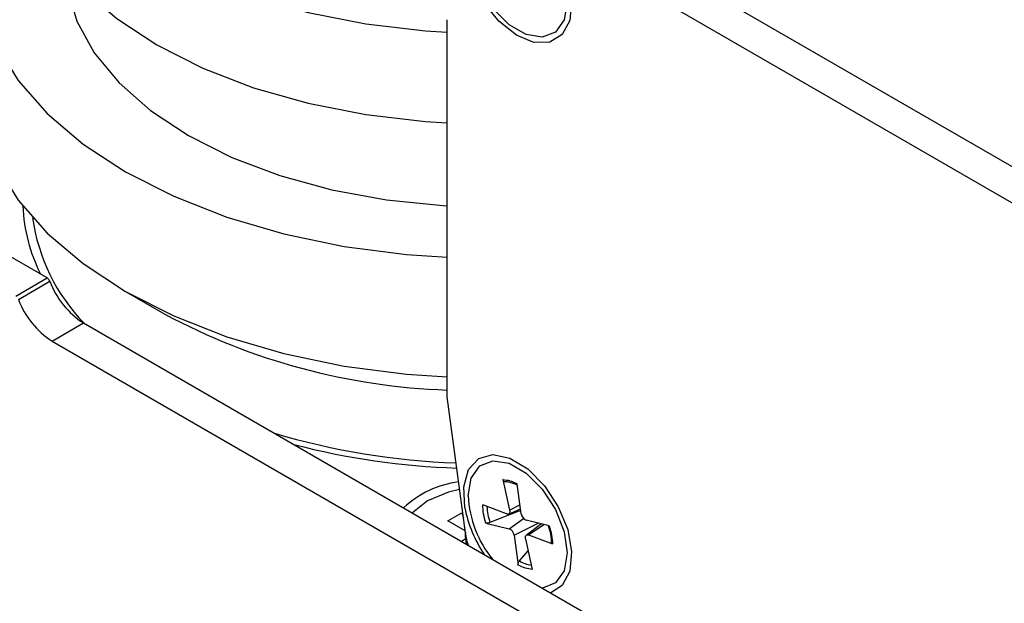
# Model space of a CAD drawing. Header units: millimetres. Extents: x 0 to 420, y 0 to 297.
# Tile 36 of 138: x 76.79 to 81.23, y 49.6 to 52.23. Entities that reach past the tile are written whole.
import ezdxf

# ---------------------------------------------------------------- set-up
doc = ezdxf.new("R2010")
doc.units = ezdxf.units.MM

msp = doc.modelspace()

# ---------------------------------------------------------------- linework, layer by layer
at = {"color": 7, "linetype": 'Continuous', "lineweight": 25}
for p, q in [((87.5935, 47.9156), (79.7057, 52.4691)), ((87.4521, 47.834), (79.5643, 52.3875)), ((78.7175, 50.5328), (78.7175, 52.2312)), ((76.9144, 51.068), (76.4296, 51.3478)), ((76.773, 50.9863), (76.9144, 51.068)), ((76.7851, 50.9713), (76.9266, 51.0529)), ((77.2683, 51.0072), (77.4451, 50.9051)), ((76.9373, 50.7833), (77.0787, 50.8649)), ((77.0787, 50.8649), (81.4231, 48.357)), ((76.9373, 50.7833), (81.3232, 48.2514)), ((78.801, 49.9196), (78.7175, 50.5328)), ((78.9697, 50.16), (78.9998, 50.0217)), ((79.0516, 50.0055), (79.0333, 50.1401)), ((78.6298, 50.0632), (78.5613, 50.009)), ((78.986, 50.0043), (78.8786, 50.0451)), ((78.9946, 50.0041), (79.0486, 50.0279)), ((78.7216, 49.974), (78.7842, 50.0102)), ((78.7842, 50.0102), (78.789, 50.0074)), ((78.7842, 50.0102), (78.7918, 49.987)), ((79.0406, 50.0167), (78.9112, 49.9655)), ((79.0406, 50.0167), (79.0385, 50.0235)), ((79.05, 50.0175), (79.0406, 50.0167)), ((78.7997, 49.929), (78.7216, 49.974)), ((78.8931, 49.9633), (78.9978, 49.9376)), ((79.1783, 49.9511), (79.0736, 49.9768)), ((79.1439, 49.9596), (79.0753, 49.9095)), ((78.7825, 49.8814), (78.803, 49.8932)), ((78.8047, 49.869), (78.803, 49.8932)), ((79.0198, 49.9089), (79.0381, 49.7743)), ((79.0716, 49.8927), (79.1017, 49.7544)), ((79.0855, 49.9101), (79.1929, 49.8693)), ((79.0439, 49.7925), (79.0836, 49.8379))]:
    msp.add_line(p, q, dxfattribs=at)
at = {"color": 1, "linetype": 'Continuous', "lineweight": 25}
for p, q in [((78.9697, 50.16), (78.9858, 50.1571)), ((78.9998, 50.0217), (79.0462, 50.0455)), ((78.9978, 49.9376), (79.0628, 49.9835)), ((79.0198, 49.9089), (79.1284, 49.9634)), ((79.0855, 49.9101), (79.1532, 49.9573))]:
    msp.add_line(p, q, dxfattribs=at)
at = {"color": 7, "linetype": 'Continuous', "lineweight": 25, "flags": 128}
for points in [[(76.8949, 53.7527), (76.8665, 53.6968), (76.8129, 53.5413), (76.7949, 53.383), (76.8129, 53.2248), (76.8665, 53.0693), (76.9548, 52.9191), (77.0763, 52.7769), (77.2289, 52.645), (77.41, 52.5258), (77.6165, 52.4212), (77.8449, 52.3331), (78.0913, 52.263), (78.3514, 52.212), (78.6208, 52.1811), (78.7175, 52.1751)], [(76.7949, 53.0264), (76.7309, 52.9346), (76.6503, 52.7745), (76.6051, 52.6098), (76.5961, 52.4431), (76.6232, 52.2771), (76.6862, 52.1144), (76.7841, 51.9575), (76.9152, 51.809), (77.0776, 51.671), (77.2686, 51.546), (77.4852, 51.4357), (77.7241, 51.342), (77.9815, 51.2663), (78.2532, 51.2098), (78.5351, 51.1734), (78.7175, 51.161)], [(76.7949, 52.9748), (76.8129, 52.8165), (76.8665, 52.661), (76.9548, 52.5108), (77.0763, 52.3686), (77.2289, 52.2368), (77.41, 52.1175), (77.6165, 52.013), (77.8449, 51.9249), (78.0913, 51.8547), (78.3514, 51.8038), (78.6208, 51.7728), (78.7175, 51.7668)], [(78.7979, 52.5141), (78.7931, 52.6094), (78.8147, 52.6863), (78.8602, 52.7365), (78.9247, 52.7544), (79.0012, 52.7383), (79.0815, 52.6897), (79.1568, 52.6141), (79.219, 52.5195), (79.2614, 52.4163), (79.2792, 52.3156), (79.2707, 52.2283), (79.2368, 52.1639), (79.181, 52.1293), (79.1095, 52.1284), (79.03, 52.1612), (78.9511, 52.2241), (78.8814, 52.3104), (78.8284, 52.4107), (78.7979, 52.5141)], [(78.813, 52.5681), (78.8264, 52.6483), (78.8651, 52.7033), (78.9244, 52.7265), (78.997, 52.7151), (79.0744, 52.6705), (79.1471, 52.598), (79.2063, 52.5063), (79.245, 52.4066), (79.2585, 52.3109), (79.245, 52.2307), (79.2063, 52.1757), (79.1471, 52.1524), (79.0744, 52.1639), (78.997, 52.2085), (78.9244, 52.281), (78.8651, 52.3727), (78.8264, 52.4724), (78.813, 52.5681)], [(76.9955, 52.4577), (77.0049, 52.3727), (77.0489, 52.2251), (77.1274, 52.0825), (77.2388, 51.9473), (77.381, 51.8221), (77.5514, 51.7093), (77.7469, 51.6109), (77.9637, 51.5288), (78.1979, 51.4645), (78.4451, 51.4192), (78.7006, 51.3937), (78.7175, 51.3928)], [(76.5949, 51.9459), (76.5961, 51.9042), (76.6232, 51.7382), (76.6862, 51.5755), (76.7841, 51.4186), (76.9152, 51.27), (77.0776, 51.1321), (77.2686, 51.0071), (77.4852, 50.8968), (77.7241, 50.8031), (77.9815, 50.7274), (78.2532, 50.6709), (78.5351, 50.6345), (78.7175, 50.6221)], [(78.7979, 50.0318), (78.7931, 50.1271), (78.8147, 50.204), (78.8602, 50.2542), (78.9247, 50.2721), (79.0012, 50.256), (79.0815, 50.2075), (79.1568, 50.1318), (79.219, 50.0372), (79.2614, 49.934), (79.2792, 49.8333), (79.2707, 49.746), (79.2368, 49.6816), (79.1859, 49.6485)], [(78.813, 50.0858), (78.8264, 50.166), (78.8651, 50.221), (78.9244, 50.2443), (78.997, 50.2328), (79.0744, 50.1882), (79.1471, 50.1157), (79.2063, 50.024), (79.245, 49.9243), (79.2585, 49.8286), (79.245, 49.7484), (79.2063, 49.6934), (79.1482, 49.6703)], [(78.7744, 50.1151), (78.7247, 50.103), (78.6298, 50.0632)], [(78.9998, 50.0217), (79.0005, 50.0172), (79.0003, 50.013), (78.9994, 50.0094), (78.9978, 50.0066), (78.9956, 50.0046), (78.9927, 50.0035), (78.9895, 50.0034), (78.986, 50.0043)], [(78.8138, 49.8633), (78.8088, 49.8805), (78.801, 49.9196)], [(79.0716, 49.8927), (79.071, 49.8972), (79.0711, 49.9014), (79.072, 49.905), (79.0736, 49.9078), (79.0759, 49.9099), (79.0787, 49.9109), (79.0819, 49.911), (79.0855, 49.9101)]]:
    msp.add_lwpolyline(points, dxfattribs=at)
at = {"color": 7, "linetype": 'Continuous', "lineweight": 25}
for centre, radius, start, end in [((77.5644, 51.4246), 0.7598, 182.5236, 206.5305), ((77.6895, 51.4548), 0.8482, 187.8362, 224.2011), ((76.8979, 51.0422), 0.0306, 20.577, 57.3839), ((77.2852, 51.1876), 0.383, 200.577, 237.3839), ((77.1437, 51.1059), 0.383, 200.577, 237.3839), ((78.8143, 53.4586), 2.8974, 241.7991, 268.0852), ((78.8718, 53.5021), 3.2697, 253.4266, 268.008), ((78.8754, 53.5832), 3.374, 255.4308, 268.0613), ((78.8255, 49.7093), 0.4429, 97.2247, 133.2688), ((78.9679, 50.0065), 0.1439, 62.609, 78.6155), ((79.2968, 50.1084), 0.4844, 182.6791, 219.539), ((79.3538, 50.1407), 0.5665, 191.0843, 214.253), ((79.0869, 50.0097), 0.0355, 186.8987, 248.1217), ((78.9846, 49.9047), 0.0355, 6.8987, 68.1217), ((78.8323, 49.9101), 0.0338, 159.4507, 209.9777)]:
    msp.add_arc(centre, radius, start, end, dxfattribs=at)
at = {"color": 1, "linetype": 'Continuous', "lineweight": 25}
for centre, radius, start, end in [((78.977, 50.0455), 0.1039, 79.2828, 87.9929), ((79.1594, 50.0504), 0.2624, 182.7073, 198.8817), ((79.1168, 49.9158), 0.1432, 239.397, 262.2371)]:
    msp.add_arc(centre, radius, start, end, dxfattribs=at)
at = {"color": 7, "linetype": 'Continuous', "lineweight": 25}
for points, knots in [([(78.9806, 50.1493), (78.9791, 50.1496), (78.976, 50.1501), (78.9724, 50.1534), (78.9704, 50.157), (78.9698, 50.1594), (78.9697, 50.16)], [0, 0, 0, 0, 0.298865, 0.597659, 0.898501, 1, 1, 1, 1]), ([(78.9858, 50.1571), (78.9907, 50.1564), (79.0059, 50.1543), (79.0223, 50.1458), (79.0333, 50.1401)], [0, 0, 0, 0, 0.3252391, 1, 1, 1, 1]), ([(78.9112, 49.9655), (78.9093, 49.9648), (78.9054, 49.9635), (78.8996, 49.9627), (78.8955, 49.9628), (78.8936, 49.9632), (78.8931, 49.9633)], [0, 0, 0, 0, 0.2988646, 0.5976589, 0.8985011, 1, 1, 1, 1]), ([(79.174, 49.9522), (79.1778, 49.9389), (79.1858, 49.9116), (79.187, 49.8865), (79.1877, 49.8736)], [0, 0, 0, 0, 0.484825, 1, 1, 1, 1]), ([(79.1929, 49.8693), (79.1915, 49.8699), (79.1889, 49.8712), (79.1881, 49.8732), (79.1877, 49.8743)], [0, 0, 0, 0, 0.499952, 1, 1, 1, 1]), ([(79.0381, 49.7743), (79.038, 49.7762), (79.0379, 49.78), (79.0396, 49.786), (79.042, 49.7901), (79.0436, 49.7921), (79.0439, 49.7925)], [0, 0, 0, 0, 0.305677, 0.611491, 0.913926, 1, 1, 1, 1])]:
    msp.add_open_spline(points, degree=3, knots=knots, dxfattribs=at)
for points in [[(78.8931, 49.9633), (78.889, 49.9775), (78.8808, 50.0058), (78.8793, 50.032), (78.8786, 50.0451)], [(79.1783, 49.9511), (79.1824, 49.937), (79.1907, 49.9086), (79.1921, 49.8824), (79.1929, 49.8693)], [(79.1017, 49.7544), (79.0915, 49.7556), (79.0711, 49.7579), (79.0491, 49.7689), (79.0381, 49.7743)]]:
    msp.add_open_spline(points, degree=3, dxfattribs=at)

doc.saveas('drawing.dxf')
